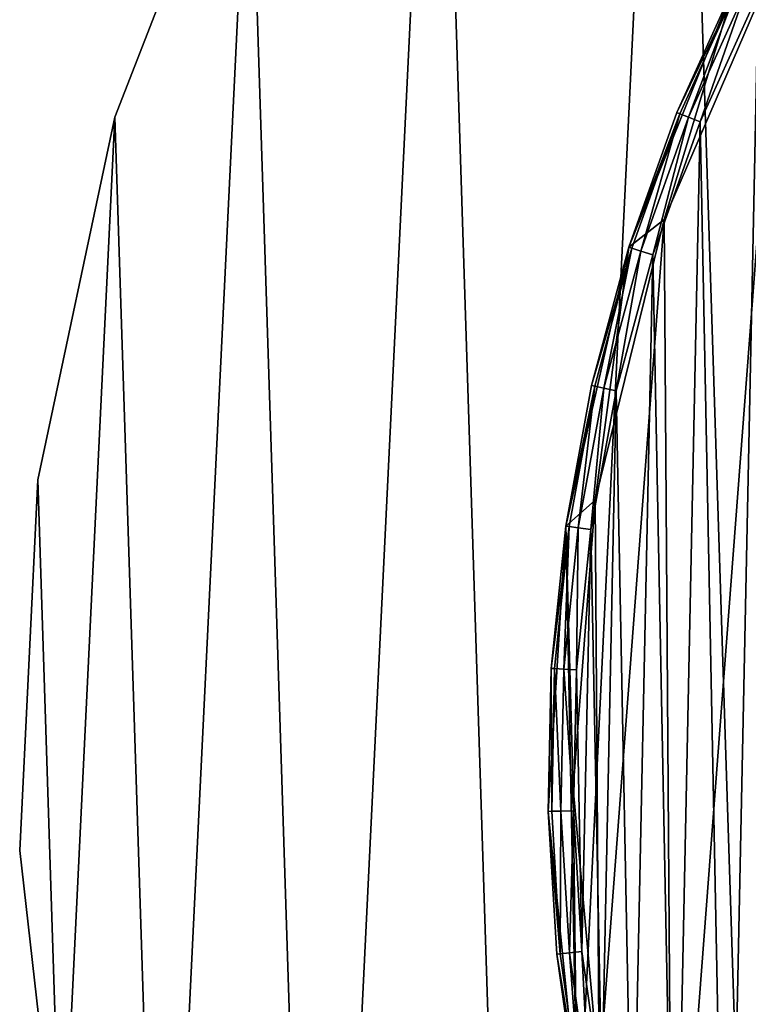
# Model space of a CAD drawing. Extents: x 35 to 217, y -91 to 91.
# Tile 9 of 43: x 35 to 63, y -9 to 30. Entities that reach past the tile are written whole.
import ezdxf

# ---------------------------------------------------------------- set-up
doc = ezdxf.new("R2010")
doc.units = 0
doc.header["$LTSCALE"] = 25.4
doc.layers.get('0').update_dxf_attribs({"color": 13, "linetype": 'CONTINUOUS'})

# ---------------------------------------------------------------- blocks, each defined once
blk = doc.blocks.new('CANOPY-A-MINI-10017-10018_')
at = {"color": 250}
mesh = blk.add_polyface(dxfattribs=at)
corners = [(36.159, -17.561, 1), (35.219, 11.779, 1), (34.504, -2.929, 1), (38.283, 26.182, 1), (40.139, -31.739, 1), (43.619, 39.907, 1), (46.341, -45.094, 1), (51.086, 52.598, 1), (54.606, -57.281, 1), (60.493, 63.927, 1), (64.718, -67.985, 1), (71.596, 73.6, 1), (76.417, -76.928, 1), (84.106, 81.368, 1), (89.399, -83.879, 1), (97.7, 87.027, 1), (103.327, -88.657, 1), (112.026, 90.433, 1), (117.842, -91.139, 1), (126.713, 91.497, 1), (132.567, -91.261, 1), (141.381, 90.191, 1), (147.121, -89.019, 1), (155.648, 86.549, 1), (161.126, -84.471, 1), (169.147, 80.665, 1), (174.221, -77.736, 1), (181.528, 72.693, 1), (186.066, -68.987, 1), (192.469, 62.837, 1), (196.354, -58.452, 1), (201.687, 51.354, 1), (204.818, -46.403, 1), (205.574, 45.094, 1), (211.241, -33.152, 1), (208.944, 38.541, 1), (214.052, 24.73, 1), (215.454, -19.042, 1), (216.878, 10.279, 1), (217.35, -4.439, 1)]
mesh.append_faces([[corners[k] for k in face] for face in [(0, 1, 2), (38, 37, 39)]], dxfattribs={"vtx0": -1, "color": 250})
mesh.append_faces([[corners[k] for k in face] for face in [(1, 0, 3), (3, 4, 5), (5, 6, 7), (7, 8, 9), (9, 10, 11), (11, 12, 13), (13, 14, 15), (15, 16, 17), (17, 18, 19), (19, 20, 21), (21, 22, 23), (23, 24, 25), (25, 26, 27), (27, 28, 29), (29, 30, 31), (31, 32, 33), (33, 34, 35), (35, 34, 36), (36, 37, 38)]], dxfattribs={"vtx0": -1, "vtx1": -1, "color": 250})
mesh.append_faces([[corners[k] for k in face] for face in [(3, 0, 4), (5, 4, 6), (7, 6, 8), (9, 8, 10), (11, 10, 12), (13, 12, 14), (15, 14, 16), (17, 16, 18), (19, 18, 20), (21, 20, 22), (23, 22, 24), (25, 24, 26), (27, 26, 28), (29, 28, 30), (31, 30, 32), (33, 32, 34), (36, 34, 37)]], dxfattribs={"vtx0": -1, "vtx2": -1, "color": 250})
mesh = blk.add_polyface(dxfattribs=at)
corners = [(35.219, 11.779), (36.159, -17.561), (34.504, -2.929), (38.283, 26.182), (40.139, -31.739), (43.619, 39.907), (46.341, -45.094), (51.086, 52.598), (54.606, -57.281), (60.493, 63.927), (64.718, -67.985), (71.596, 73.6), (76.417, -76.928), (84.106, 81.368), (89.399, -83.879), (97.7, 87.027), (103.327, -88.657), (112.026, 90.433), (117.842, -91.139), (126.713, 91.497), (132.567, -91.261), (141.381, 90.191), (147.121, -89.019), (155.648, 86.549), (161.126, -84.471), (169.147, 80.665), (174.221, -77.736), (181.528, 72.693), (186.066, -68.987), (192.469, 62.837), (196.354, -58.452), (201.687, 51.354), (204.818, -46.403), (205.574, 45.094), (211.241, -33.152), (208.944, 38.541), (214.052, 24.73), (215.454, -19.042), (216.878, 10.279), (217.35, -4.439)]
mesh.append_faces([[corners[k] for k in face] for face in [(0, 1, 2), (37, 38, 39)]], dxfattribs={"vtx0": -1, "color": 250})
mesh.append_faces([[corners[k] for k in face] for face in [(1, 3, 4), (4, 5, 6), (6, 7, 8), (8, 9, 10), (10, 11, 12), (12, 13, 14), (14, 15, 16), (16, 17, 18), (18, 19, 20), (20, 21, 22), (22, 23, 24), (24, 25, 26), (26, 27, 28), (28, 29, 30), (30, 31, 32), (32, 33, 34), (34, 36, 37)]], dxfattribs={"vtx0": -1, "vtx1": -1, "color": 250})
mesh.append_faces([[corners[k] for k in face] for face in [(1, 0, 3), (4, 3, 5), (6, 5, 7), (8, 7, 9), (10, 9, 11), (12, 11, 13), (14, 13, 15), (16, 15, 17), (18, 17, 19), (20, 19, 21), (22, 21, 23), (24, 23, 25), (26, 25, 27), (28, 27, 29), (30, 29, 31), (32, 31, 33), (34, 33, 35), (34, 35, 36), (37, 36, 38)]], dxfattribs={"vtx0": -1, "vtx2": -1, "color": 250})
at = {"color": 18}
mesh = blk.add_polyface(dxfattribs=at)
corners = [(56.605, -12.669, 11.7), (56.163, 9.945, 11.7), (55.471, -1.38, 11.7), (56.459, -0.476, 11.7), (57.486, -11.909, 11.7), (59.536, -23.63, 11.7), (60.38, -23.017, 11.7), (64.186, -33.979, 11.7), (65.062, -33.497, 11.7), (70.437, -43.447, 11.7), (71.406, -43.063, 11.7), (78.125, -51.791, 11.7), (79.238, -51.454, 11.7), (87.052, -58.793, 11.7), (88.344, -58.442, 11.7), (96.987, -64.273, 11.7), (98.477, -63.836, 11.7), (107.672, -68.087, 11.7), (109.359, -67.489, 11.7), (118.831, -70.139, 11.7), (120.693, -69.3, 11.7), (130.175, -70.374, 11.7), (132.172, -69.222, 11.7), (141.409, -68.786, 11.7), (143.48, -67.255, 11.7), (152.243, -65.417, 11.7), (154.311, -63.453, 11.7), (162.396, -60.353, 11.7), (164.368, -57.921, 11.7), (171.605, -53.726, 11.7), (173.378, -50.809, 11.7), (179.633, -45.708, 11.7), (181.094, -42.311, 11.7), (186.27, -36.506, 11.7), (187.306, -32.659, 11.7), (191.345, -26.359, 11.7), (191.845, -22.115, 11.7), (194.726, -15.529, 11.7), (194.587, -10.969, 11.7), (195.456, 0.476, 11.7), (196.327, -4.296, 11.7), (196.104, 7.047, 11.7), (57.329, 10.969, 11.7), (58.662, 21.012, 11.7), (60.07, 22.115, 11.7), (62.904, 31.535, 11.7), (64.609, 32.659, 11.7), (68.779, 41.241, 11.7), (70.821, 42.311, 11.7), (76.135, 49.879, 11.7), (78.537, 50.809, 11.7), (84.781, 57.225, 11.7), (87.547, 57.921, 11.7), (94.494, 63.09, 11.7), (97.604, 63.453, 11.7), (105.022, 67.32, 11.7), (108.435, 67.255, 11.7), (116.092, 69.806, 11.7), (119.744, 69.222, 11.7), (127.417, 70.485, 11.7), (131.222, 69.3, 11.7), (138.705, 69.338, 11.7), (142.557, 67.489, 11.7), (149.662, 66.395, 11.7), (153.438, 63.836, 11.7), (160.006, 61.733, 11.7), (163.571, 58.442, 11.7), (169.468, 55.472, 11.7), (172.677, 51.454, 11.7), (177.802, 47.774, 11.7), (180.509, 43.063, 11.7), (184.795, 38.839, 11.7), (186.853, 33.497, 11.7), (187.729, 33.979, 11.7), (191.536, 23.017, 11.7), (190.263, 28.898, 11.7), (194.066, 18.208, 11.7), (194.43, 11.909, 11.7)]
mesh.append_faces([[corners[k] for k in face] for face in [(0, 1, 2)]], dxfattribs={"vtx0": -1, "color": 18})
mesh.append_faces([[corners[k] for k in face] for face in [(3, 0, 4), (4, 5, 6), (6, 7, 8), (8, 9, 10), (10, 11, 12), (12, 13, 14), (14, 15, 16), (16, 17, 18), (18, 19, 20), (20, 21, 22), (22, 23, 24), (24, 25, 26), (26, 27, 28), (28, 29, 30), (30, 31, 32), (32, 33, 34), (34, 35, 36), (36, 37, 38), (38, 37, 39), (1, 42, 43), (42, 1, 3), (43, 44, 45), (45, 46, 47), (47, 48, 49), (49, 50, 51), (51, 52, 53), (53, 54, 55), (55, 56, 57), (57, 58, 59), (59, 60, 61), (61, 62, 63), (63, 64, 65), (65, 66, 67), (67, 68, 69), (69, 70, 71), (71, 72, 73), (73, 74, 75), (75, 74, 76), (76, 77, 41)]], dxfattribs={"vtx0": -1, "vtx1": -1, "color": 18})
mesh.append_faces([[corners[k] for k in face] for face in [(1, 0, 3)]], dxfattribs={"vtx0": -1, "vtx1": -1, "vtx2": -1, "color": 18})
mesh.append_faces([[corners[k] for k in face] for face in [(4, 0, 5), (6, 5, 7), (8, 7, 9), (10, 9, 11), (12, 11, 13), (14, 13, 15), (16, 15, 17), (18, 17, 19), (20, 19, 21), (22, 21, 23), (24, 23, 25), (26, 25, 27), (28, 27, 29), (30, 29, 31), (32, 31, 33), (34, 33, 35), (36, 35, 37), (39, 37, 40), (39, 40, 41), (43, 42, 44), (45, 44, 46), (47, 46, 48), (49, 48, 50), (51, 50, 52), (53, 52, 54), (55, 54, 56), (57, 56, 58), (59, 58, 60), (61, 60, 62), (63, 62, 64), (65, 64, 66), (67, 66, 68), (69, 68, 70), (71, 70, 72), (73, 72, 74), (76, 74, 77), (41, 77, 39)]], dxfattribs={"vtx0": -1, "vtx2": -1, "color": 18})
mesh = blk.add_polyface(dxfattribs=at)
corners = [(57.486, -11.909, 2.5), (57.329, 10.969, 2.5), (56.459, -0.476, 2.5), (60.07, 22.115, 2.5), (60.38, -23.017, 2.5), (64.609, 32.659, 2.5), (65.062, -33.497, 2.5), (70.821, 42.311, 2.5), (71.406, -43.063, 2.5), (78.537, 50.809, 2.5), (79.238, -51.454, 2.5), (87.547, 57.921, 2.5), (88.344, -58.442, 2.5), (97.604, 63.453, 2.5), (98.477, -63.836, 2.5), (108.435, 67.255, 2.5), (109.359, -67.489, 2.5), (119.744, 69.222, 2.5), (120.693, -69.3, 2.5), (131.222, 69.3, 2.5), (132.172, -69.222, 2.5), (142.557, 67.489, 2.5), (143.48, -67.255, 2.5), (153.438, 63.836, 2.5), (154.311, -63.453, 2.5), (163.571, 58.442, 2.5), (164.368, -57.921, 2.5), (172.677, 51.454, 2.5), (173.378, -50.809, 2.5), (180.509, 43.063, 2.5), (181.094, -42.311, 2.5), (186.853, 33.497, 2.5), (187.306, -32.659, 2.5), (191.536, 23.017, 2.5), (191.845, -22.115, 2.5), (194.43, 11.909, 2.5), (194.587, -10.969, 2.5), (195.456, 0.476, 2.5)]
mesh.append_faces([[corners[k] for k in face] for face in [(0, 1, 2), (35, 36, 37)]], dxfattribs={"vtx0": -1, "color": 18})
mesh.append_faces([[corners[k] for k in face] for face in [(1, 0, 3), (3, 4, 5), (5, 6, 7), (7, 8, 9), (9, 10, 11), (11, 12, 13), (13, 14, 15), (15, 16, 17), (17, 18, 19), (19, 20, 21), (21, 22, 23), (23, 24, 25), (25, 26, 27), (27, 28, 29), (29, 30, 31), (31, 32, 33), (33, 34, 35)]], dxfattribs={"vtx0": -1, "vtx1": -1, "color": 18})
mesh.append_faces([[corners[k] for k in face] for face in [(3, 0, 4), (5, 4, 6), (7, 6, 8), (9, 8, 10), (11, 10, 12), (13, 12, 14), (15, 14, 16), (17, 16, 18), (19, 18, 20), (21, 20, 22), (23, 22, 24), (25, 24, 26), (27, 26, 28), (29, 28, 30), (31, 30, 32), (33, 32, 34), (35, 34, 36)]], dxfattribs={"vtx0": -1, "vtx2": -1, "color": 18})
mesh = blk.add_polyface(dxfattribs=at)
corners = [(56.587, 4.235, 1), (56.806, -6.947, 1), (56.471, -1.36, 1), (57.153, 9.804, 1), (57.589, -12.489, 1), (58.165, 15.308, 1), (58.816, -17.95, 1), (59.616, 20.714, 1), (60.478, -23.295, 1), (61.498, 25.985, 1), (62.564, -28.488, 1), (63.798, 31.088, 1), (65.062, -33.497, 1), (66.501, 35.989, 1), (67.955, -38.288, 1), (69.59, 40.656, 1), (71.224, -42.831, 1), (73.044, 45.06, 1), (74.848, -47.096, 1), (76.841, 49.172, 1), (78.804, -51.056, 1), (80.957, 52.964, 1), (83.065, -54.685, 1), (85.365, 56.414, 1), (87.604, -57.959, 1), (90.036, 59.497, 1), (92.392, -60.857, 1), (94.94, 62.195, 1), (97.398, -63.361, 1), (100.045, 64.489, 1), (102.589, -65.454, 1), (105.319, 66.365, 1), (107.932, -67.122, 1), (110.726, 67.81, 1), (113.391, -68.355, 1), (116.231, 68.816, 1), (118.932, -69.144, 1), (121.8, 69.376, 1), (124.519, -69.485, 1), (127.396, 69.485, 1), (130.115, -69.376, 1), (132.983, 69.144, 1), (135.684, -68.816, 1), (138.524, 68.355, 1), (141.19, -67.81, 1), (143.983, 67.122, 1), (146.597, -66.365, 1), (149.326, 65.454, 1), (151.87, -64.489, 1), (154.517, 63.361, 1), (156.975, -62.195, 1), (159.523, 60.857, 1), (161.879, -59.497, 1), (164.311, 57.959, 1), (166.55, -56.414, 1), (168.85, 54.685, 1), (170.958, -52.964, 1), (173.112, 51.056, 1), (175.074, -49.172, 1), (177.067, 47.096, 1), (178.871, -45.06, 1), (180.691, 42.831, 1), (182.325, -40.656, 1), (183.96, 38.288, 1), (185.414, -35.989, 1), (186.853, 33.497, 1), (188.117, -31.088, 1), (189.351, 28.488, 1), (190.417, -25.985, 1), (191.437, 23.295, 1), (192.299, -20.714, 1), (193.1, 17.95, 1), (193.751, -15.308, 1), (194.326, 12.489, 1), (194.763, -9.804, 1), (195.109, 6.947, 1), (195.328, -4.235, 1), (195.444, 1.36, 1)]
mesh.append_faces([[corners[k] for k in face] for face in [(0, 1, 2), (76, 75, 77)]], dxfattribs={"vtx0": -1, "color": 18})
mesh.append_faces([[corners[k] for k in face] for face in [(1, 3, 4), (4, 5, 6), (6, 7, 8), (8, 9, 10), (10, 11, 12), (12, 13, 14), (14, 15, 16), (16, 17, 18), (18, 19, 20), (20, 21, 22), (22, 23, 24), (24, 25, 26), (26, 27, 28), (28, 29, 30), (30, 31, 32), (32, 33, 34), (34, 35, 36), (36, 37, 38), (38, 39, 40), (40, 41, 42), (42, 43, 44), (44, 45, 46), (46, 47, 48), (48, 49, 50), (50, 51, 52), (52, 53, 54), (54, 55, 56), (56, 57, 58), (58, 59, 60), (60, 61, 62), (62, 63, 64), (64, 65, 66), (66, 67, 68), (68, 69, 70), (70, 71, 72), (72, 73, 74), (74, 75, 76)]], dxfattribs={"vtx0": -1, "vtx1": -1, "color": 18})
mesh.append_faces([[corners[k] for k in face] for face in [(1, 0, 3), (4, 3, 5), (6, 5, 7), (8, 7, 9), (10, 9, 11), (12, 11, 13), (14, 13, 15), (16, 15, 17), (18, 17, 19), (20, 19, 21), (22, 21, 23), (24, 23, 25), (26, 25, 27), (28, 27, 29), (30, 29, 31), (32, 31, 33), (34, 33, 35), (36, 35, 37), (38, 37, 39), (40, 39, 41), (42, 41, 43), (44, 43, 45), (46, 45, 47), (48, 47, 49), (50, 49, 51), (52, 51, 53), (54, 53, 55), (56, 55, 57), (58, 57, 59), (60, 59, 61), (62, 61, 63), (64, 63, 65), (66, 65, 67), (68, 67, 69), (70, 69, 71), (72, 71, 73), (74, 73, 75)]], dxfattribs={"vtx0": -1, "vtx2": -1, "color": 18})
at = {"color": 250}
mesh = blk.add_polyface(dxfattribs=at)
corners = [(43.619, 39.907, 1), (38.283, 26.182), (38.283, 26.182, 1), (43.619, 39.907)]
mesh.append_faces([[corners[k] for k in face] for face in [(0, 1, 2), (1, 0, 3)]], dxfattribs={"vtx0": -1, "color": 250})
at = {"color": 18}
mesh = blk.add_polyface(dxfattribs=at)
corners = [(64.609, 32.659, 2.5), (60.07, 22.115, 11.7), (60.07, 22.115, 2.5), (64.609, 32.659, 11.7)]
mesh.append_faces([[corners[k] for k in face] for face in [(0, 1, 2), (1, 0, 3)]], dxfattribs={"vtx0": -1, "color": 18})
mesh = blk.add_polyface(dxfattribs=at)
corners = [(62.904, 31.535, 2), (58.662, 21.012, 11.7), (62.904, 31.535, 11.7)]
mesh.append_faces([[corners[k] for k in face] for face in [(0, 1, 2)]], dxfattribs={"color": 18})
mesh = blk.add_polyface(dxfattribs=at)
corners = [(62.904, 31.535, 2), (60.571, 26.359, 2), (58.662, 21.012, 11.7)]
mesh.append_faces([[corners[k] for k in face] for face in [(0, 1, 2)]], dxfattribs={"color": 18})
mesh = blk.add_polyface(dxfattribs=at)
corners = [(60.571, 26.359, 2), (63.023, 31.475, 1.5), (60.695, 26.309, 1.5), (62.904, 31.535, 2)]
mesh.append_faces([[corners[k] for k in face] for face in [(0, 1, 2), (1, 0, 3)]], dxfattribs={"vtx0": -1, "color": 18})
mesh = blk.add_polyface(dxfattribs=at)
corners = [(63.023, 31.475, 1.5), (61.034, 26.172, 1.134), (60.695, 26.309, 1.5), (63.351, 31.311, 1.134)]
mesh.append_faces([[corners[k] for k in face] for face in [(0, 1, 2), (1, 0, 3)]], dxfattribs={"vtx0": -1, "color": 18})
mesh = blk.add_polyface(dxfattribs=at)
corners = [(63.351, 31.311, 1.134), (61.498, 25.985, 1), (61.034, 26.172, 1.134), (63.798, 31.088, 1)]
mesh.append_faces([[corners[k] for k in face] for face in [(0, 1, 2), (1, 0, 3)]], dxfattribs={"vtx0": -1, "color": 18})
mesh = blk.add_polyface(dxfattribs=at)
corners = [(60.571, 26.359, 2), (58.662, 21.012, 2), (58.662, 21.012, 11.7)]
mesh.append_faces([[corners[k] for k in face] for face in [(0, 1, 2)]], dxfattribs={"color": 18})
mesh = blk.add_polyface(dxfattribs=at)
corners = [(58.662, 21.012, 2), (60.695, 26.309, 1.5), (58.789, 20.972, 1.5), (60.571, 26.359, 2)]
mesh.append_faces([[corners[k] for k in face] for face in [(0, 1, 2), (1, 0, 3)]], dxfattribs={"vtx0": -1, "color": 18})
mesh = blk.add_polyface(dxfattribs=at)
corners = [(60.695, 26.309, 1.5), (59.139, 20.863, 1.134), (58.789, 20.972, 1.5), (61.034, 26.172, 1.134)]
mesh.append_faces([[corners[k] for k in face] for face in [(0, 1, 2), (1, 0, 3)]], dxfattribs={"vtx0": -1, "color": 18})
at = {"color": 250}
mesh = blk.add_polyface(dxfattribs=at)
corners = [(38.283, 26.182, 1), (35.219, 11.779), (35.219, 11.779, 1), (38.283, 26.182)]
mesh.append_faces([[corners[k] for k in face] for face in [(0, 1, 2), (1, 0, 3)]], dxfattribs={"vtx0": -1, "color": 250})
at = {"color": 18}
mesh = blk.add_polyface(dxfattribs=at)
corners = [(61.034, 26.172, 1.134), (59.616, 20.714, 1), (59.139, 20.863, 1.134), (61.498, 25.985, 1)]
mesh.append_faces([[corners[k] for k in face] for face in [(0, 1, 2), (1, 0, 3)]], dxfattribs={"vtx0": -1, "color": 18})
mesh = blk.add_polyface(dxfattribs=at)
corners = [(60.07, 22.115, 2.5), (57.329, 10.969, 11.7), (57.329, 10.969, 2.5), (60.07, 22.115, 11.7)]
mesh.append_faces([[corners[k] for k in face] for face in [(0, 1, 2), (1, 0, 3)]], dxfattribs={"vtx0": -1, "color": 18})
mesh = blk.add_polyface(dxfattribs=at)
corners = [(58.662, 21.012, 11.7), (57.189, 15.529, 2), (56.163, 9.945, 11.7)]
mesh.append_faces([[corners[k] for k in face] for face in [(0, 1, 2)]], dxfattribs={"color": 18})
mesh = blk.add_polyface(dxfattribs=at)
corners = [(58.662, 21.012, 2), (57.189, 15.529, 2), (58.662, 21.012, 11.7)]
mesh.append_faces([[corners[k] for k in face] for face in [(0, 1, 2)]], dxfattribs={"color": 18})
mesh = blk.add_polyface(dxfattribs=at)
corners = [(57.189, 15.529, 2), (58.789, 20.972, 1.5), (57.32, 15.499, 1.5), (58.662, 21.012, 2)]
mesh.append_faces([[corners[k] for k in face] for face in [(0, 1, 2), (1, 0, 3)]], dxfattribs={"vtx0": -1, "color": 18})
mesh = blk.add_polyface(dxfattribs=at)
corners = [(58.789, 20.972, 1.5), (57.677, 15.419, 1.134), (57.32, 15.499, 1.5), (59.139, 20.863, 1.134)]
mesh.append_faces([[corners[k] for k in face] for face in [(0, 1, 2), (1, 0, 3)]], dxfattribs={"vtx0": -1, "color": 18})
mesh = blk.add_polyface(dxfattribs=at)
corners = [(59.139, 20.863, 1.134), (58.165, 15.308, 1), (57.677, 15.419, 1.134), (59.616, 20.714, 1)]
mesh.append_faces([[corners[k] for k in face] for face in [(0, 1, 2), (1, 0, 3)]], dxfattribs={"vtx0": -1, "color": 18})
mesh = blk.add_polyface(dxfattribs=at)
corners = [(57.189, 15.529, 2), (56.163, 9.945, 2), (56.163, 9.945, 11.7)]
mesh.append_faces([[corners[k] for k in face] for face in [(0, 1, 2)]], dxfattribs={"color": 18})
mesh = blk.add_polyface(dxfattribs=at)
corners = [(56.163, 9.945, 2), (57.32, 15.499, 1.5), (56.295, 9.926, 1.5), (57.189, 15.529, 2)]
mesh.append_faces([[corners[k] for k in face] for face in [(0, 1, 2), (1, 0, 3)]], dxfattribs={"vtx0": -1, "color": 18})
mesh = blk.add_polyface(dxfattribs=at)
corners = [(57.32, 15.499, 1.5), (56.658, 9.874, 1.134), (56.295, 9.926, 1.5), (57.677, 15.419, 1.134)]
mesh.append_faces([[corners[k] for k in face] for face in [(0, 1, 2), (1, 0, 3)]], dxfattribs={"vtx0": -1, "color": 18})
mesh = blk.add_polyface(dxfattribs=at)
corners = [(57.677, 15.419, 1.134), (57.153, 9.804, 1), (56.658, 9.874, 1.134), (58.165, 15.308, 1)]
mesh.append_faces([[corners[k] for k in face] for face in [(0, 1, 2), (1, 0, 3)]], dxfattribs={"vtx0": -1, "color": 18})
at = {"color": 250}
mesh = blk.add_polyface(dxfattribs=at)
corners = [(35.219, 11.779, 1), (34.504, -2.929), (34.504, -2.929, 1), (35.219, 11.779)]
mesh.append_faces([[corners[k] for k in face] for face in [(0, 1, 2), (1, 0, 3)]], dxfattribs={"vtx0": -1, "color": 250})
at = {"color": 18}
mesh = blk.add_polyface(dxfattribs=at)
corners = [(57.329, 10.969, 2.5), (56.459, -0.476, 11.7), (56.459, -0.476, 2.5), (57.329, 10.969, 11.7)]
mesh.append_faces([[corners[k] for k in face] for face in [(0, 1, 2), (1, 0, 3)]], dxfattribs={"vtx0": -1, "color": 18})
mesh = blk.add_polyface(dxfattribs=at)
corners = [(56.163, 9.945, 11.7), (55.589, 4.296, 2), (55.471, -1.38, 11.7)]
mesh.append_faces([[corners[k] for k in face] for face in [(0, 1, 2)]], dxfattribs={"color": 18})
mesh = blk.add_polyface(dxfattribs=at)
corners = [(56.163, 9.945, 2), (55.589, 4.296, 2), (56.163, 9.945, 11.7)]
mesh.append_faces([[corners[k] for k in face] for face in [(0, 1, 2)]], dxfattribs={"color": 18})
mesh = blk.add_polyface(dxfattribs=at)
corners = [(55.589, 4.296, 2), (56.295, 9.926, 1.5), (55.722, 4.288, 1.5), (56.163, 9.945, 2)]
mesh.append_faces([[corners[k] for k in face] for face in [(0, 1, 2), (1, 0, 3)]], dxfattribs={"vtx0": -1, "color": 18})
mesh = blk.add_polyface(dxfattribs=at)
corners = [(56.295, 9.926, 1.5), (56.088, 4.266, 1.134), (55.722, 4.288, 1.5), (56.658, 9.874, 1.134)]
mesh.append_faces([[corners[k] for k in face] for face in [(0, 1, 2), (1, 0, 3)]], dxfattribs={"vtx0": -1, "color": 18})
mesh = blk.add_polyface(dxfattribs=at)
corners = [(56.658, 9.874, 1.134), (56.587, 4.235, 1), (56.088, 4.266, 1.134), (57.153, 9.804, 1)]
mesh.append_faces([[corners[k] for k in face] for face in [(0, 1, 2), (1, 0, 3)]], dxfattribs={"vtx0": -1, "color": 18})
mesh = blk.add_polyface(dxfattribs=at)
corners = [(55.589, 4.296, 2), (55.471, -1.38, 2), (55.471, -1.38, 11.7)]
mesh.append_faces([[corners[k] for k in face] for face in [(0, 1, 2)]], dxfattribs={"color": 18})
mesh = blk.add_polyface(dxfattribs=at)
corners = [(55.589, 4.296, 2), (55.605, -1.377, 1.5), (55.471, -1.38, 2), (55.722, 4.288, 1.5)]
mesh.append_faces([[corners[k] for k in face] for face in [(0, 1, 2), (1, 0, 3)]], dxfattribs={"vtx0": -1, "color": 18})
mesh = blk.add_polyface(dxfattribs=at)
corners = [(55.722, 4.288, 1.5), (55.971, -1.37, 1.134), (55.605, -1.377, 1.5), (56.088, 4.266, 1.134)]
mesh.append_faces([[corners[k] for k in face] for face in [(0, 1, 2), (1, 0, 3)]], dxfattribs={"vtx0": -1, "color": 18})
mesh = blk.add_polyface(dxfattribs=at)
corners = [(56.088, 4.266, 1.134), (56.471, -1.36, 1), (55.971, -1.37, 1.134), (56.587, 4.235, 1)]
mesh.append_faces([[corners[k] for k in face] for face in [(0, 1, 2), (1, 0, 3)]], dxfattribs={"vtx0": -1, "color": 18})
mesh = blk.add_polyface(dxfattribs=at)
corners = [(56.459, -0.476, 2.5), (57.486, -11.909, 11.7), (57.486, -11.909, 2.5), (56.459, -0.476, 11.7)]
mesh.append_faces([[corners[k] for k in face] for face in [(0, 1, 2), (1, 0, 3)]], dxfattribs={"vtx0": -1, "color": 18})
mesh = blk.add_polyface(dxfattribs=at)
corners = [(55.471, -1.38, 2), (55.944, -7.034, 1.5), (55.811, -7.047, 2), (55.605, -1.377, 1.5)]
mesh.append_faces([[corners[k] for k in face] for face in [(0, 1, 2), (1, 0, 3)]], dxfattribs={"vtx0": -1, "color": 18})
mesh = blk.add_polyface(dxfattribs=at)
corners = [(55.471, -1.38, 2), (55.811, -7.047, 2), (55.471, -1.38, 11.7)]
mesh.append_faces([[corners[k] for k in face] for face in [(0, 1, 2)]], dxfattribs={"color": 18})
mesh = blk.add_polyface(dxfattribs=at)
corners = [(55.471, -1.38, 11.7), (55.811, -7.047, 2), (56.605, -12.669, 11.7)]
mesh.append_faces([[corners[k] for k in face] for face in [(0, 1, 2)]], dxfattribs={"color": 18})
mesh = blk.add_polyface(dxfattribs=at)
corners = [(55.971, -1.37, 1.134), (55.944, -7.034, 1.5), (55.605, -1.377, 1.5), (56.308, -6.997, 1.134)]
mesh.append_faces([[corners[k] for k in face] for face in [(0, 1, 2), (1, 0, 3)]], dxfattribs={"vtx0": -1, "color": 18})
mesh = blk.add_polyface(dxfattribs=at)
corners = [(56.471, -1.36, 1), (56.308, -6.997, 1.134), (55.971, -1.37, 1.134), (56.806, -6.947, 1)]
mesh.append_faces([[corners[k] for k in face] for face in [(0, 1, 2), (1, 0, 3)]], dxfattribs={"vtx0": -1, "color": 18})
at = {"color": 250}
mesh = blk.add_polyface(dxfattribs=at)
corners = [(34.504, -2.929, 1), (36.159, -17.561), (36.159, -17.561, 1), (34.504, -2.929)]
mesh.append_faces([[corners[k] for k in face] for face in [(0, 1, 2), (1, 0, 3)]], dxfattribs={"vtx0": -1, "color": 250})
at = {"color": 18}
mesh = blk.add_polyface(dxfattribs=at)
corners = [(55.811, -7.047, 2), (56.737, -12.645, 1.5), (56.605, -12.669, 2), (55.944, -7.034, 1.5)]
mesh.append_faces([[corners[k] for k in face] for face in [(0, 1, 2), (1, 0, 3)]], dxfattribs={"vtx0": -1, "color": 18})
mesh = blk.add_polyface(dxfattribs=at)
corners = [(56.308, -6.997, 1.134), (56.737, -12.645, 1.5), (55.944, -7.034, 1.5), (57.097, -12.579, 1.134)]
mesh.append_faces([[corners[k] for k in face] for face in [(0, 1, 2), (1, 0, 3)]], dxfattribs={"vtx0": -1, "color": 18})
mesh = blk.add_polyface(dxfattribs=at)
corners = [(56.806, -6.947, 1), (57.097, -12.579, 1.134), (56.308, -6.997, 1.134), (57.589, -12.489, 1)]
mesh.append_faces([[corners[k] for k in face] for face in [(0, 1, 2), (1, 0, 3)]], dxfattribs={"vtx0": -1, "color": 18})
mesh = blk.add_polyface(dxfattribs=at)
corners = [(55.811, -7.047, 2), (56.605, -12.669, 2), (56.605, -12.669, 11.7)]
mesh.append_faces([[corners[k] for k in face] for face in [(0, 1, 2)]], dxfattribs={"color": 18})

msp = doc.modelspace()

# ---------------------------------------------------------------- block references
at = {"color": 0}
msp.add_blockref('CANOPY-A-MINI-10017-10018_', (0, 0), dxfattribs=at)

doc.saveas('drawing.dxf')
